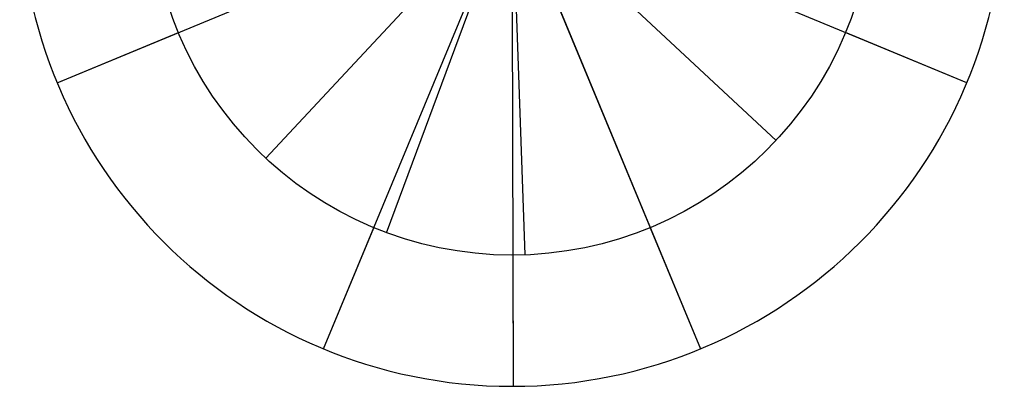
# Model space of a CAD drawing. Extents: x -3378 to 3007, y -425 to 173.
# Tile 183 of 256: x -419 to -389, y -294 to -283. Entities that reach past the tile are written whole.
import ezdxf

# ---------------------------------------------------------------- set-up
doc = ezdxf.new("R2010")
doc.units = 0
doc.layers.add('PREDEFINITO', color=7, linetype='CONTINUOUS')

msp = doc.modelspace()

# ---------------------------------------------------------------- linework, layer by layer
at = {"layer": 'PREDEFINITO'}
for p, q in [((-409.414, -265.216, 1255), (-397.933, -292.932, 1255)), ((-409.414, -265.216, 3155), (-397.933, -292.932, 3155)), ((-417.532, -284.815, 1255), (-389.815, -273.334, 1255)), ((-417.532, -284.815, 3155), (-389.815, -273.334, 3155)), ((-417.532, -284.815, 1255), (-406.907, -280.414, 1255)), ((-389.815, -284.815, 1255), (-400.44, -280.414, 1255)), ((-389.815, -284.815, 3155), (-400.44, -280.414, 3155)), ((-411.174, -287.121, 1239), (-406.06, -281.635, 1239)), ((-411.174, -287.121, 3171), (-406.06, -281.635, 3171)), ((-395.627, -286.574, 1239), (-401.113, -281.461, 1239)), ((-395.627, -286.574, 3171), (-401.113, -281.461, 3171)), ((-409.414, -292.932, 1255), (-405.013, -282.308, 1255)), ((-409.414, -292.932, 3155), (-405.013, -282.308, 3155)), ((-407.493, -289.39, 3171), (-404.889, -282.356, 3171)), ((-403.63, -294.074, 3155), (-403.663, -282.574, 3155)), ((-403.551, -282.572, 1239), (-403.287, -290.067, 1239)), ((-402.334, -282.308, 1255), (-397.933, -292.932, 1255)), ((-393.358, -282.894, 3175), (-393.358, -282.894, 3171)), ((-417.532, -284.815, 1235), (-413.836, -283.284, 1235)), ((-389.815, -284.815, 1235), (-393.511, -283.284, 1235)), ((-389.815, -284.815, 3175), (-393.511, -283.284, 3175)), ((-417.532, -284.815, 1255), (-417.532, -284.815, 1235)), ((-417.532, -284.815, 1255), (-417.532, -284.815, 3155)), ((-389.815, -284.815, 1255), (-389.815, -284.815, 1235)), ((-389.815, -284.815, 3155), (-389.815, -284.815, 3175)), ((-395.627, -286.574, 1235), (-395.627, -286.574, 1239)), ((-395.627, -286.574, 3175), (-395.627, -286.574, 3171)), ((-411.174, -287.121, 1235), (-411.174, -287.121, 1239)), ((-411.174, -287.121, 3175), (-411.174, -287.121, 3171)), ((-409.414, -292.932, 1235), (-407.883, -289.237, 1235)), ((-409.414, -292.932, 3175), (-407.883, -289.237, 3175)), ((-407.493, -289.39, 3175), (-407.493, -289.39, 3171)), ((-399.464, -289.237, 1235), (-397.933, -292.932, 1235)), ((-403.63, -294.074, 3175), (-403.642, -290.074, 3175)), ((-403.287, -290.067, 1235), (-403.287, -290.067, 1239)), ((-409.414, -292.932, 1255), (-409.414, -292.932, 1235)), ((-409.414, -292.932, 3155), (-409.414, -292.932, 3175)), ((-397.933, -292.932, 1255), (-397.933, -292.932, 1235)), ((-397.933, -292.932, 1255), (-397.933, -292.932, 3155)), ((-403.63, -294.074, 3155), (-403.63, -294.074, 3175))]:
    msp.add_line(p, q, dxfattribs=at)
at = {"layer": 'PREDEFINITO', "extrusion": (8.20358e-15, 1.98052e-14, -1)}
for centre in [(403.674, -279.074, -1255), (403.674, -279.074, -1235), (403.674, -279.074, -1245)]:
    msp.add_circle(centre, 15, dxfattribs=at)
at = {"layer": 'PREDEFINITO', "extrusion": (-1.98052e-14, -8.20358e-15, -1)}
for centre in [(403.674, -279.074, -1255), (403.674, -279.074, -1235), (403.674, -279.074, -1245)]:
    msp.add_circle(centre, 15, dxfattribs=at)
at = {"layer": 'PREDEFINITO', "extrusion": (1.98052e-14, 8.20358e-15, -1)}
for centre in [(403.674, -279.074, -3155), (403.674, -279.074, -3175), (403.674, -279.074, -3165)]:
    msp.add_circle(centre, 15, dxfattribs=at)
at = {"layer": 'PREDEFINITO', "extrusion": (1.51143e-14, 1.52021e-14, -1)}
for centre in [(403.674, -279.074, -3155), (403.674, -279.074, -3175), (403.674, -279.074, -3165)]:
    msp.add_circle(centre, 15, dxfattribs=at)
at = {"layer": 'PREDEFINITO', "extrusion": (0, 0, -1)}
for centre in [(403.674, -279.074, -1255), (403.674, -279.074, -3155), (403.674, -279.074, -2205)]:
    msp.add_circle(centre, 15, dxfattribs=at)
at = {"layer": 'PREDEFINITO'}
for centre in [(-403.674, -279.074, 1235), (-403.674, -279.074, 1239), (-403.674, -279.074, 1237), (-403.674, -279.074, 1235), (-403.674, -279.074, 1239), (-403.674, -279.074, 1237), (-403.674, -279.074, 3175), (-403.674, -279.074, 3171), (-403.674, -279.074, 3173), (-403.674, -279.074, 3175), (-403.674, -279.074, 3171), (-403.674, -279.074, 3173)]:
    msp.add_circle(centre, 11, dxfattribs=at)

doc.saveas('drawing.dxf')
